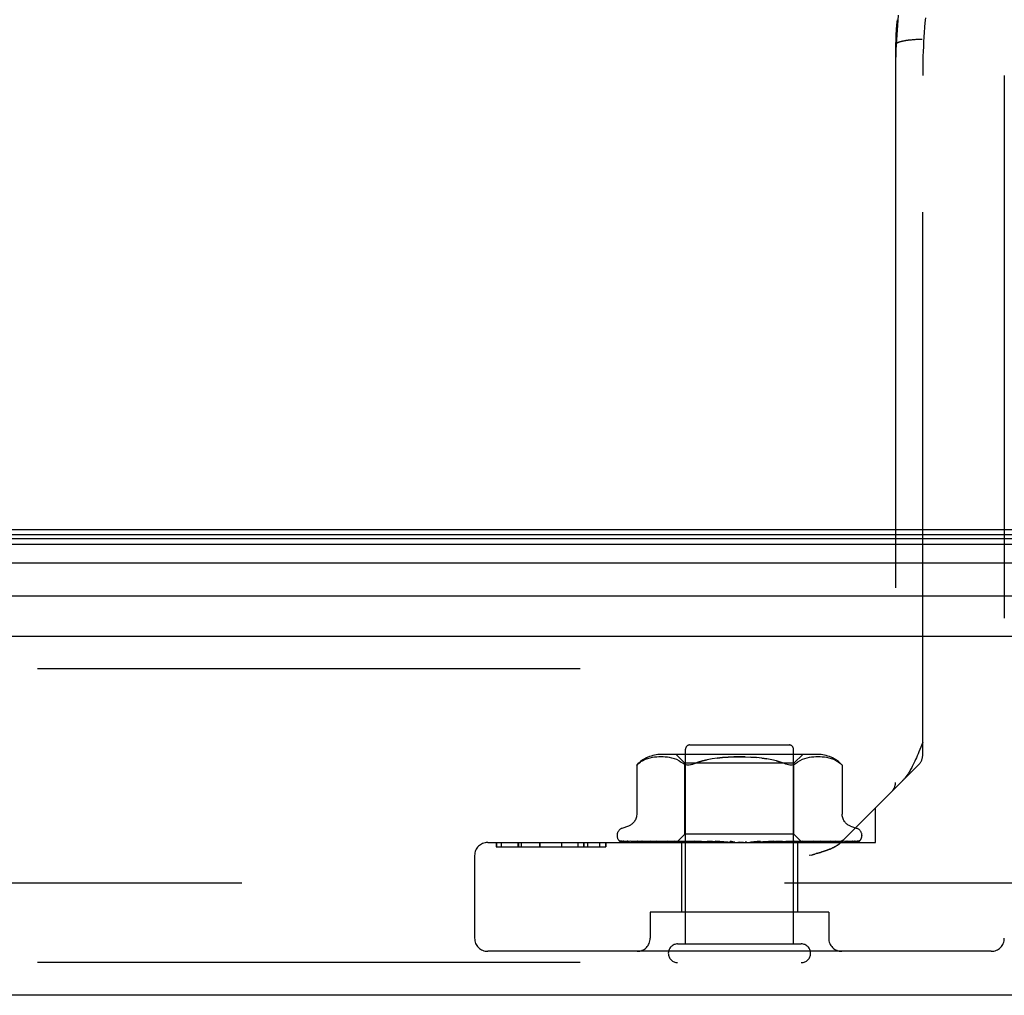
# Model space of a CAD drawing. Header units: inches. Extents: x 0 to 227, y 0 to 147.
# Tile 236 of 256: x 94.9 to 97.17, y 123.05 to 125.29. Entities that reach past the tile are written whole.
import ezdxf

# ---------------------------------------------------------------- set-up
doc = ezdxf.new("R2010")
doc.units = ezdxf.units.IN
doc.header["$LTSCALE"] = 12.466667
doc.header["$MEASUREMENT"] = 0
doc.linetypes.add('HIDDEN', pattern=[0.2, 0.1, -0.1])
doc.layers.get('0').update_dxf_attribs({"linetype": 'CONTINUOUS'})
doc.layers.add('DEFAULT_2', color=8, linetype='HIDDEN')
doc.layers.add('RIGHTHAND_DOOR_ASSEMBLY', color=7, linetype='CONTINUOUS')

msp = doc.modelspace()

# ---------------------------------------------------------------- linework, layer by layer
at = {"color": 7, "linetype": 'Continuous'}
msp.add_line((41.2259, 124.1239), (97.7259, 124.1239), dxfattribs=at)
at = {"layer": 'DEFAULT_2', "color": 8, "linetype": 'HIDDEN'}
msp.add_line((97.9084, 123.3114), (70.9449, 123.3114), dxfattribs=at)
at = {"layer": 'RIGHTHAND_DOOR_ASSEMBLY', "color": 8, "linetype": 'HIDDEN'}
for p, q in [((96.9853, 125.2986), (96.9843, 125.2875)), ((96.9834, 125.2765), (96.9826, 125.2655)), ((96.9843, 125.2876), (96.9834, 125.2765)), ((96.9167, 125.2363), (96.9167, 125.2362)), ((96.9167, 125.2362), (96.9167, 123.5428)), ((96.955, 125.2479), (96.9529, 125.2477)), ((96.9571, 125.2481), (96.955, 125.2479)), ((96.9592, 125.2482), (96.9571, 125.2481)), ((96.9613, 125.2484), (96.9592, 125.2482)), ((96.9668, 125.2487), (96.9646, 125.2486)), ((96.969, 125.2487), (96.9668, 125.2487)), ((96.9713, 125.2488), (96.969, 125.2487)), ((96.9735, 125.2489), (96.9713, 125.2488)), ((96.9758, 125.2489), (96.9735, 125.2489)), ((96.978, 125.2489), (96.9758, 125.2489)), ((96.9792, 123.6053), (96.9792, 125.1664)), ((97.1667, 125.1664), (97.1667, 123.1849)), ((98.6852, 123.8039), (70.1427, 123.8039)), ((96.4442, 123.6289), (96.6722, 123.6289)), ((96.7378, 123.6069), (96.3786, 123.6069)), ((96.4329, 123.5869), (96.4129, 123.6069)), ((96.4342, 123.1719), (96.4342, 123.6189)), ((96.6822, 123.1719), (96.6822, 123.6189)), ((96.6834, 123.5869), (96.7034, 123.6069)), ((96.3221, 123.5826), (96.3227, 123.5831)), ((96.3221, 123.5826), (96.3221, 123.4701)), ((96.3231, 123.5835), (96.3225, 123.5829)), ((96.3244, 123.5846), (96.326, 123.586)), ((96.326, 123.586), (96.331, 123.5896)), ((96.3415, 123.5952), (96.3361, 123.5927)), ((96.3469, 123.5972), (96.3414, 123.5952)), ((96.3523, 123.5987), (96.3468, 123.5972)), ((96.3577, 123.5998), (96.3523, 123.5987)), ((96.363, 123.6006), (96.3576, 123.5998)), ((96.3681, 123.6011), (96.3629, 123.6006)), ((96.3731, 123.6013), (96.368, 123.6011)), ((96.3779, 123.6014), (96.373, 123.6013)), ((96.3827, 123.6013), (96.3778, 123.6014)), ((96.3875, 123.601), (96.3826, 123.6013)), ((96.3925, 123.6006), (96.3875, 123.6011)), ((96.3977, 123.5998), (96.3925, 123.6006)), ((96.4031, 123.5987), (96.3976, 123.5998)), ((96.4086, 123.5972), (96.403, 123.5987)), ((96.4141, 123.5952), (96.4085, 123.5972)), ((96.4195, 123.5927), (96.4141, 123.5952)), ((96.6834, 123.5869), (96.4329, 123.5869)), ((96.4329, 123.4239), (96.4329, 123.5869)), ((96.6093, 123.5986), (96.6212, 123.597)), ((96.643, 123.5923), (96.6527, 123.5894)), ((96.6834, 123.4239), (96.6834, 123.5869)), ((96.6869, 123.586), (96.6917, 123.5896)), ((96.6969, 123.5927), (96.6917, 123.5896)), ((96.7023, 123.5952), (96.6968, 123.5927)), ((96.7078, 123.5972), (96.7022, 123.5952)), ((96.7133, 123.5987), (96.7078, 123.5972)), ((96.7187, 123.5998), (96.7133, 123.5987)), ((96.7239, 123.6006), (96.7187, 123.5998)), ((96.7288, 123.6011), (96.7238, 123.6006)), ((96.7337, 123.6013), (96.7288, 123.601)), ((96.7385, 123.6014), (96.7336, 123.6013)), ((96.7433, 123.6013), (96.7384, 123.6014)), ((96.7483, 123.6011), (96.7432, 123.6013)), ((96.7534, 123.6006), (96.7482, 123.6011)), ((96.7587, 123.5998), (96.7533, 123.6006)), ((96.7641, 123.5987), (96.7586, 123.5998)), ((96.7695, 123.5972), (96.764, 123.5987)), ((96.7749, 123.5952), (96.7694, 123.5972)), ((96.7802, 123.5927), (96.7749, 123.5952)), ((96.9704, 123.5841), (96.7919, 123.4057)), ((96.7941, 123.5827), (96.7942, 123.5826)), ((96.7942, 123.5826), (96.7942, 123.47)), ((96.8707, 123.4049), (96.8707, 123.4844)), ((96.2769, 123.4214), (96.2769, 123.4206)), ((96.3029, 123.4426), (96.2879, 123.4371)), ((96.4139, 123.4049), (96.4329, 123.4239)), ((96.6834, 123.4239), (96.4329, 123.4239)), ((96.7022, 123.4051), (96.6834, 123.4239)), ((96.8134, 123.4426), (96.8284, 123.4371)), ((96.8394, 123.4214), (96.8394, 123.4206)), ((95.9797, 123.4049), (96.8707, 123.4049)), ((95.9995, 123.4049), (95.9995, 123.3949)), ((96.0003, 123.4049), (96.0003, 123.3949)), ((96.0104, 123.4049), (96.0104, 123.3949)), ((96.0492, 123.4049), (96.0492, 123.3949)), ((96.0505, 123.4049), (96.0505, 123.3949)), ((96.0566, 123.4049), (96.0566, 123.3949)), ((96.0991, 123.4049), (96.0991, 123.3949)), ((96.0995, 123.4049), (96.0995, 123.3949)), ((96.1493, 123.4049), (96.1493, 123.3949)), ((96.1493, 123.4049), (96.1493, 123.3949)), ((96.1869, 123.4049), (96.1869, 123.3949)), ((96.2006, 123.3949), (96.2006, 123.4049)), ((96.201, 123.4049), (96.201, 123.3949)), ((96.2091, 123.4049), (96.2091, 123.3949)), ((96.2367, 123.4049), (96.2367, 123.3949)), ((96.2512, 123.4049), (96.2512, 123.3949)), ((96.2513, 123.3949), (96.2513, 123.4049)), ((96.2811, 123.4097), (96.2812, 123.4097)), ((96.4148, 123.4057), (96.2858, 123.4076)), ((96.4162, 123.4057), (96.2888, 123.4076)), ((96.4187, 123.4057), (96.2925, 123.4076)), ((96.3005, 123.4077), (96.3005, 123.4077)), ((96.4227, 123.4057), (96.3016, 123.4076)), ((96.3089, 123.4076), (96.3084, 123.4076)), ((96.4276, 123.4057), (96.3089, 123.4076)), ((96.3237, 123.4076), (96.3234, 123.4076)), ((96.4341, 123.4057), (96.3237, 123.4076)), ((96.3343, 123.4076), (96.3342, 123.4076)), ((96.4412, 123.4057), (96.3343, 123.4076)), ((96.3343, 123.4076), (96.3343, 123.4076)), ((96.3433, 123.4064), (96.3501, 123.4055)), ((96.3501, 123.4055), (96.3556, 123.4049)), ((96.45, 123.4057), (96.3543, 123.4076)), ((96.459, 123.4057), (96.3679, 123.4076)), ((96.3679, 123.4076), (96.3679, 123.4076)), ((96.3788, 123.4064), (96.3867, 123.4055)), ((96.3867, 123.4055), (96.3928, 123.4049)), ((96.4698, 123.4057), (96.3922, 123.4076)), ((96.4805, 123.4057), (96.4083, 123.4076)), ((96.4083, 123.4076), (96.4085, 123.4075)), ((96.4085, 123.4075), (96.4251, 123.4059)), ((96.4148, 123.4057), (96.4148, 123.4057)), ((96.4162, 123.4057), (96.4161, 123.4057)), ((96.4187, 123.4057), (96.4188, 123.4057)), ((96.4191, 123.4049), (96.4225, 123.4057)), ((96.4227, 123.4057), (96.4225, 123.4057)), ((96.4251, 123.4059), (96.4361, 123.4049)), ((96.4252, 123.4049), (96.4252, 123.2449)), ((96.4276, 123.4057), (96.4278, 123.4057)), ((96.431, 123.4049), (96.4278, 123.4057)), ((96.4289, 123.4049), (96.4338, 123.4057)), ((96.4341, 123.4057), (96.4338, 123.4057)), ((96.4928, 123.4057), (96.4362, 123.4076)), ((96.4412, 123.4057), (96.4414, 123.4057)), ((96.4462, 123.4049), (96.4414, 123.4057)), ((96.4434, 123.4049), (96.4495, 123.4057)), ((96.45, 123.4057), (96.4495, 123.4057)), ((96.5048, 123.4057), (96.4541, 123.4076)), ((96.4541, 123.4076), (96.4544, 123.4075)), ((96.4544, 123.4075), (96.4837, 123.4049)), ((96.459, 123.4057), (96.4593, 123.4057)), ((96.4654, 123.4049), (96.4593, 123.4057)), ((96.462, 123.4049), (96.4693, 123.4057)), ((96.4698, 123.4057), (96.4693, 123.4057)), ((96.4805, 123.4057), (96.4808, 123.4057)), ((96.488, 123.4049), (96.4808, 123.4057)), ((96.4841, 123.4049), (96.4922, 123.4057)), ((96.5183, 123.4057), (96.4847, 123.4076)), ((96.4928, 123.4057), (96.4922, 123.4057)), ((96.5311, 123.4057), (96.5039, 123.4075)), ((96.5039, 123.4075), (96.504, 123.4075)), ((96.504, 123.4075), (96.534, 123.4049)), ((96.5048, 123.4057), (96.5051, 123.4057)), ((96.5132, 123.4049), (96.5051, 123.4057)), ((96.5088, 123.4049), (96.5175, 123.4057)), ((96.5183, 123.4057), (96.5175, 123.4057)), ((96.5311, 123.4057), (96.5313, 123.4057)), ((96.5399, 123.4049), (96.5313, 123.4057)), ((96.5354, 123.4049), (96.5443, 123.4057)), ((96.5673, 123.4049), (96.5584, 123.4057)), ((96.5627, 123.4049), (96.5715, 123.4057)), ((96.6061, 123.4075), (96.5846, 123.4057)), ((96.5846, 123.4057), (96.5856, 123.4057)), ((96.5944, 123.4049), (96.5856, 123.4057)), ((96.5899, 123.4049), (96.5983, 123.4057)), ((96.5986, 123.4057), (96.5983, 123.4057)), ((96.6377, 123.4076), (96.5986, 123.4057)), ((96.6374, 123.4075), (96.6077, 123.4049)), ((96.6563, 123.4076), (96.611, 123.4057)), ((96.611, 123.4057), (96.6117, 123.4057)), ((96.6202, 123.4049), (96.6117, 123.4057)), ((96.616, 123.4049), (96.6237, 123.4057)), ((96.624, 123.4057), (96.6237, 123.4057)), ((96.6857, 123.4076), (96.624, 123.4057)), ((96.7027, 123.4076), (96.6354, 123.4057)), ((96.6354, 123.4057), (96.636, 123.4057)), ((96.6437, 123.4049), (96.636, 123.4057)), ((96.6375, 123.4075), (96.6377, 123.4076)), ((96.64, 123.4049), (96.6466, 123.4057)), ((96.647, 123.4057), (96.6466, 123.4057)), ((96.729, 123.4076), (96.647, 123.4057)), ((96.7439, 123.4076), (96.6569, 123.4057)), ((96.6569, 123.4057), (96.6574, 123.4057)), ((96.6569, 123.4049), (96.6637, 123.4055)), ((96.6641, 123.4049), (96.6574, 123.4057)), ((96.661, 123.4049), (96.6664, 123.4057)), ((96.6637, 123.4055), (96.6854, 123.4075)), ((96.6667, 123.4057), (96.6664, 123.4057)), ((96.7662, 123.4076), (96.6667, 123.4057)), ((96.7783, 123.4076), (96.6748, 123.4057)), ((96.6748, 123.4057), (96.6752, 123.4057)), ((96.6807, 123.4049), (96.6752, 123.4057)), ((96.6783, 123.4049), (96.6823, 123.4057)), ((96.6824, 123.4057), (96.6823, 123.4057)), ((96.6825, 123.4057), (96.6824, 123.4057)), ((96.7958, 123.4076), (96.6825, 123.4057)), ((96.6854, 123.4075), (96.6857, 123.4076)), ((96.8048, 123.4076), (96.6885, 123.4057)), ((96.6885, 123.4057), (96.6888, 123.4057)), ((96.6929, 123.4049), (96.6888, 123.4057)), ((96.6912, 123.4049), (96.6937, 123.4057)), ((96.6912, 123.4049), (96.6912, 123.2449)), ((96.6938, 123.4057), (96.6937, 123.4057)), ((96.8168, 123.4076), (96.6938, 123.4057)), ((96.8223, 123.4076), (96.6975, 123.4057)), ((96.6975, 123.4057), (96.6977, 123.4057)), ((96.7002, 123.4049), (96.6977, 123.4057)), ((96.7002, 123.4057), (96.7001, 123.4057)), ((96.8284, 123.4076), (96.7002, 123.4057)), ((96.8303, 123.4076), (96.7014, 123.4057)), ((96.7014, 123.4057), (96.7015, 123.4057)), ((96.7022, 123.4051), (96.7015, 123.4057)), ((96.7024, 123.4049), (96.7022, 123.4051)), ((96.7172, 123.4063), (96.7289, 123.4075)), ((96.7289, 123.4075), (96.729, 123.4076)), ((96.7524, 123.4059), (96.7598, 123.4068)), ((96.7598, 123.4068), (96.7662, 123.4076)), ((96.7662, 123.4076), (96.7662, 123.4076)), ((96.7784, 123.4076), (96.7783, 123.4076)), ((96.7961, 123.4076), (96.7958, 123.4076)), ((96.8177, 123.4077), (96.8168, 123.4076)), ((96.8337, 123.4086), (96.8337, 123.4087)), ((95.9995, 123.3949), (96.2513, 123.3949)), ((96.723, 123.3761), (96.7187, 123.3749)), ((96.723, 123.3761), (96.731, 123.3782)), ((96.7271, 123.3772), (96.7347, 123.3793)), ((95.9497, 123.3749), (95.9497, 123.1849)), ((96.7632, 123.2449), (96.3532, 123.2449)), ((96.3532, 123.2449), (96.3532, 123.1849)), ((96.7632, 123.2449), (96.7632, 123.1849)), ((97.1367, 123.1549), (95.9797, 123.1549)), ((96.4162, 123.1719), (96.7002, 123.1719)), ((98.6852, 123.1289), (70.1427, 123.1289))]:
    msp.add_line(p, q, dxfattribs=at)
at = {"layer": 'RIGHTHAND_DOOR_ASSEMBLY', "color": 7, "linetype": 'Continuous'}
for p, q in [((70.108, 124.1033), (98.7198, 124.1033)), ((70.1104, 124.112), (98.7175, 124.112)), ((70.1012, 124.0896), (98.7266, 124.0896)), ((98.7355, 124.0462), (70.0923, 124.0462)), ((70.1207, 123.971), (98.7072, 123.971))]:
    msp.add_line(p, q, dxfattribs=at)
at = {"layer": 'RIGHTHAND_DOOR_ASSEMBLY', "color": 3, "linetype": 'Continuous'}
for p, q in [((70.1427, 123.8789), (98.6852, 123.8789)), ((98.6852, 123.0539), (70.1427, 123.0539))]:
    msp.add_line(p, q, dxfattribs=at)
at = {"layer": 'RIGHTHAND_DOOR_ASSEMBLY', "color": 8, "linetype": 'HIDDEN'}
for points in [[(96.923, 125.305), (96.922, 125.2935), (96.9211, 125.2821), (96.9202, 125.2706), (96.9195, 125.2592), (96.9188, 125.2477), (96.9182, 125.2363), (96.9177, 125.2248), (96.9173, 125.2134), (96.917, 125.202), (96.9168, 125.1905), (96.9167, 125.1791)], [(96.9202, 125.2943), (96.9193, 125.2827), (96.9185, 125.2711), (96.9178, 125.2595), (96.9172, 125.2478), (96.9167, 125.2363)], [(96.9826, 125.2655), (96.9819, 125.2544), (96.9812, 125.2434), (96.9807, 125.2324), (96.9802, 125.2214), (96.9798, 125.2104), (96.9795, 125.1994), (96.9793, 125.1884), (96.9792, 125.1774), (96.9792, 125.1664)], [(96.9529, 125.2477), (96.9519, 125.2476), (96.9509, 125.2475), (96.9499, 125.2474), (96.9489, 125.2473), (96.9479, 125.2472), (96.9469, 125.2471), (96.946, 125.247), (96.945, 125.2468), (96.9441, 125.2467), (96.9432, 125.2466), (96.9422, 125.2465), (96.9413, 125.2463), (96.9404, 125.2462), (96.9396, 125.246), (96.9387, 125.2459), (96.9378, 125.2457), (96.937, 125.2456), (96.9362, 125.2454), (96.9354, 125.2453), (96.9346, 125.2451), (96.9338, 125.2449), (96.933, 125.2448), (96.9323, 125.2446), (96.9315, 125.2444), (96.9308, 125.2443), (96.9301, 125.2441), (96.9294, 125.2439), (96.9287, 125.2437), (96.9281, 125.2435), (96.9274, 125.2433), (96.9268, 125.2432), (96.9262, 125.243), (96.9256, 125.2428), (96.925, 125.2426), (96.9245, 125.2424), (96.9239, 125.2422), (96.9234, 125.242), (96.9229, 125.2418), (96.9224, 125.2415), (96.922, 125.2413), (96.9215, 125.2411), (96.9211, 125.2409), (96.9207, 125.2407), (96.9203, 125.2405), (96.9199, 125.2403), (96.9196, 125.2401), (96.9192, 125.2398), (96.9189, 125.2396), (96.9186, 125.2394), (96.9184, 125.2392), (96.9181, 125.2389), (96.9179, 125.2387), (96.9177, 125.2385), (96.9175, 125.2383), (96.9173, 125.238), (96.9172, 125.2378), (96.917, 125.2376), (96.9169, 125.2374), (96.9168, 125.2371), (96.9168, 125.2369), (96.9167, 125.2367), (96.9167, 125.2364), (96.9167, 125.2363)], [(96.9646, 125.2486), (96.9635, 125.2485), (96.9613, 125.2484)], [(96.9792, 123.6353), (96.9746, 123.6237), (96.9725, 123.6183), (96.9704, 123.6131), (96.9684, 123.6083), (96.9665, 123.6037), (96.9647, 123.5995), (96.963, 123.5955), (96.9613, 123.5918), (96.9597, 123.5884), (96.9581, 123.5852), (96.9567, 123.5822), (96.9553, 123.5794), (96.9539, 123.5768), (96.9526, 123.5744), (96.9513, 123.5721), (96.9501, 123.5699), (96.9488, 123.5679), (96.9477, 123.566), (96.9465, 123.5641), (96.9454, 123.5624), (96.9443, 123.5608), (96.9432, 123.5592), (96.9421, 123.5577), (96.9411, 123.5563), (96.94, 123.5549), (96.939, 123.5536), (96.938, 123.5524), (96.937, 123.5512), (96.936, 123.55), (96.935, 123.5489), (96.9341, 123.5479), (96.9331, 123.5469), (96.9322, 123.5459)], [(96.3223, 123.5827), (96.3221, 123.5826), (96.3221, 123.5826)], [(96.3231, 123.5835), (96.3237, 123.584), (96.3244, 123.5846)], [(96.3247, 123.5849), (96.3241, 123.5844), (96.3236, 123.5839)], [(96.3361, 123.5927), (96.331, 123.5897), (96.326, 123.586)], [(96.4195, 123.5927), (96.4246, 123.5896), (96.4295, 123.586)], [(96.4483, 123.5838), (96.4454, 123.5831), (96.4427, 123.5827), (96.4401, 123.5826), (96.4377, 123.5827), (96.4354, 123.5831), (96.4333, 123.5838), (96.4313, 123.5847), (96.4295, 123.586)], [(96.4483, 123.5838), (96.4514, 123.5847), (96.4547, 123.586)], [(96.5713, 123.6013), (96.5582, 123.6014), (96.545, 123.6013), (96.532, 123.6008), (96.5193, 123.5999), (96.507, 123.5986), (96.4952, 123.597), (96.4839, 123.5949), (96.4734, 123.5923), (96.4636, 123.5894), (96.4547, 123.586)], [(96.4547, 123.586), (96.4637, 123.5894), (96.4734, 123.5923), (96.4839, 123.5949)], [(96.507, 123.5986), (96.5193, 123.5999), (96.532, 123.6008), (96.545, 123.6013), (96.5582, 123.6014), (96.5713, 123.6013), (96.5843, 123.6008), (96.597, 123.5999)], [(96.6616, 123.586), (96.6527, 123.5894), (96.6429, 123.5923), (96.6324, 123.5949), (96.6211, 123.597), (96.6093, 123.5986), (96.597, 123.5999), (96.5843, 123.6008)], [(96.6809, 123.5831), (96.6786, 123.5827), (96.6762, 123.5826), (96.6736, 123.5827), (96.6709, 123.5831), (96.668, 123.5838), (96.6649, 123.5847), (96.6616, 123.586)], [(96.6809, 123.5831), (96.683, 123.5838), (96.6851, 123.5847), (96.6869, 123.586)], [(96.7802, 123.5927), (96.7853, 123.5897), (96.7903, 123.586)], [(96.7903, 123.586), (96.7915, 123.585), (96.7925, 123.5841), (96.7933, 123.5834), (96.7938, 123.5829)], [(96.7941, 123.5827), (96.7938, 123.5829), (96.7933, 123.5834), (96.7925, 123.5841), (96.7915, 123.585), (96.7903, 123.586)], [(96.3221, 123.47), (96.3221, 123.4688), (96.3219, 123.4662), (96.3214, 123.4638), (96.3208, 123.4614), (96.32, 123.4592), (96.3191, 123.4571), (96.318, 123.4551), (96.3169, 123.4533), (96.3156, 123.4515), (96.3142, 123.45), (96.3127, 123.4485), (96.3112, 123.4472), (96.3096, 123.446), (96.308, 123.445), (96.3064, 123.4441), (96.3047, 123.4433), (96.3029, 123.4426)], [(96.8134, 123.4426), (96.8116, 123.4433), (96.81, 123.4441), (96.8083, 123.445), (96.8067, 123.446), (96.8051, 123.4472), (96.8036, 123.4485), (96.8021, 123.45), (96.8008, 123.4515), (96.7995, 123.4533), (96.7983, 123.4551), (96.7972, 123.4571), (96.7963, 123.4592), (96.7955, 123.4614), (96.7949, 123.4638), (96.7945, 123.4662), (96.7942, 123.4688), (96.7942, 123.47)], [(96.2879, 123.4049), (96.2866, 123.4055), (96.2855, 123.406), (96.2844, 123.4067), (96.2835, 123.4073), (96.2828, 123.4079), (96.2822, 123.4085), (96.2817, 123.4089), (96.2814, 123.4093), (96.2812, 123.4096), (96.2811, 123.4097), (96.2811, 123.4097)], [(96.2858, 123.4076), (96.2855, 123.4076), (96.2849, 123.4076), (96.2844, 123.4077), (96.2838, 123.4079), (96.2834, 123.4081), (96.2829, 123.4083), (96.2825, 123.4085), (96.2822, 123.4087), (96.2822, 123.4088)], [(96.2822, 123.4088), (96.283, 123.4082), (96.2842, 123.4075), (96.2855, 123.4069), (96.2868, 123.4063), (96.2882, 123.4058), (96.2897, 123.4054), (96.2913, 123.4049)], [(96.2888, 123.4076), (96.2884, 123.4076), (96.2879, 123.4077), (96.2874, 123.4078), (96.2869, 123.4079), (96.2866, 123.408), (96.2864, 123.4081), (96.2863, 123.4082), (96.2863, 123.4082)], [(96.2863, 123.4082), (96.2864, 123.4082), (96.2865, 123.4081)], [(96.2865, 123.4081), (96.2871, 123.4077), (96.2875, 123.4074), (96.2879, 123.4072), (96.2884, 123.4069), (96.2889, 123.4066), (96.2894, 123.4062), (96.29, 123.4059), (96.2907, 123.4056), (96.2913, 123.4053), (96.292, 123.4051), (96.2924, 123.4049)], [(96.2925, 123.4076), (96.2919, 123.4076), (96.2914, 123.4077), (96.2912, 123.4078)], [(96.2912, 123.4078), (96.2924, 123.4074), (96.2942, 123.4069), (96.2961, 123.4065), (96.2981, 123.406), (96.3001, 123.4056), (96.3023, 123.4052), (96.3039, 123.4049)], [(96.3016, 123.4076), (96.3013, 123.4076), (96.3009, 123.4076), (96.3006, 123.4077), (96.3005, 123.4077)], [(96.3005, 123.4077), (96.3006, 123.4077), (96.3009, 123.4075), (96.3012, 123.4074)], [(96.3012, 123.4074), (96.3021, 123.4069), (96.3026, 123.4066), (96.3032, 123.4063), (96.3038, 123.406), (96.3045, 123.4057), (96.3052, 123.4054), (96.3059, 123.4051), (96.3065, 123.4049)], [(96.3084, 123.4076), (96.3102, 123.4073), (96.3128, 123.4068), (96.3155, 123.4064), (96.3182, 123.406), (96.3209, 123.4056), (96.3237, 123.4052), (96.3256, 123.4049)], [(96.3234, 123.4076), (96.3234, 123.4076), (96.3236, 123.4075), (96.3239, 123.4074), (96.3243, 123.4072), (96.3248, 123.407)], [(96.3248, 123.407), (96.3261, 123.4064), (96.3268, 123.406), (96.3276, 123.4057), (96.3285, 123.4053), (96.3294, 123.405), (96.3296, 123.4049)], [(96.3342, 123.4076), (96.3366, 123.4072), (96.3433, 123.4064)], [(96.3543, 123.4076), (96.3543, 123.4076), (96.3545, 123.4075), (96.3548, 123.4074), (96.3552, 123.4073), (96.3558, 123.4071), (96.3564, 123.4068), (96.3571, 123.4065), (96.3585, 123.4059)], [(96.3585, 123.4059), (96.3593, 123.4055), (96.3602, 123.4052), (96.3608, 123.4049)], [(96.368, 123.4076), (96.3708, 123.4072), (96.3788, 123.4064)], [(96.3922, 123.4076), (96.3925, 123.4075), (96.3928, 123.4075), (96.3933, 123.4074), (96.3938, 123.4072), (96.3944, 123.407), (96.3951, 123.4067), (96.3958, 123.4064)], [(96.3958, 123.4064), (96.3972, 123.4058), (96.3979, 123.4054), (96.3987, 123.4051), (96.3991, 123.4049)], [(96.414, 123.4049), (96.4142, 123.4052), (96.4145, 123.4054), (96.4147, 123.4056), (96.4148, 123.4057), (96.4148, 123.4057), (96.4148, 123.4057)], [(96.4144, 123.4049), (96.4147, 123.4051), (96.4152, 123.4053), (96.4156, 123.4055), (96.4161, 123.4057)], [(96.4148, 123.4049), (96.4148, 123.4051), (96.4148, 123.4053), (96.4148, 123.4055), (96.4148, 123.4057)], [(96.4159, 123.4049), (96.4161, 123.4052), (96.4162, 123.4054), (96.4163, 123.4056), (96.4163, 123.4057), (96.4162, 123.4057), (96.4162, 123.4057)], [(96.4172, 123.4049), (96.4176, 123.4052), (96.418, 123.4054), (96.4182, 123.4056), (96.4185, 123.4057), (96.4187, 123.4057), (96.4187, 123.4057)], [(96.4204, 123.4049), (96.42, 123.4051), (96.4195, 123.4053), (96.4191, 123.4055), (96.4188, 123.4057)], [(96.423, 123.4049), (96.423, 123.4052), (96.423, 123.4054), (96.423, 123.4056), (96.4229, 123.4057), (96.4227, 123.4057)], [(96.4256, 123.4049), (96.4261, 123.4052), (96.4265, 123.4054), (96.4269, 123.4056), (96.4272, 123.4057), (96.4275, 123.4057), (96.4276, 123.4057)], [(96.4349, 123.4049), (96.4349, 123.4052), (96.4348, 123.4054), (96.4346, 123.4056), (96.4344, 123.4057), (96.4341, 123.4057)], [(96.4362, 123.4076), (96.4363, 123.4076), (96.4368, 123.4075), (96.4374, 123.4074), (96.438, 123.4072), (96.4387, 123.407), (96.4394, 123.4067), (96.4401, 123.4063), (96.4409, 123.406), (96.4416, 123.4056), (96.4423, 123.4053), (96.4431, 123.4049)], [(96.4388, 123.4049), (96.4393, 123.4052), (96.4398, 123.4054), (96.4403, 123.4056), (96.4407, 123.4057), (96.4411, 123.4057), (96.4412, 123.4057)], [(96.4514, 123.4049), (96.4512, 123.4052), (96.451, 123.4054), (96.4507, 123.4056), (96.4503, 123.4057), (96.45, 123.4057)], [(96.4562, 123.4049), (96.4568, 123.4052), (96.4574, 123.4054), (96.4579, 123.4056), (96.4584, 123.4057), (96.4589, 123.4057), (96.459, 123.4057)], [(96.4716, 123.4049), (96.4714, 123.4052), (96.471, 123.4054), (96.4706, 123.4056), (96.4702, 123.4057), (96.4698, 123.4057)], [(96.4774, 123.4049), (96.478, 123.4052), (96.4786, 123.4054), (96.4792, 123.4056), (96.4798, 123.4057), (96.4803, 123.4057), (96.4805, 123.4057)], [(96.4847, 123.4076), (96.4852, 123.4075), (96.4859, 123.4074), (96.4866, 123.4072), (96.4873, 123.4069), (96.4879, 123.4066), (96.4885, 123.4063), (96.4891, 123.406), (96.4902, 123.4054)], [(96.4902, 123.4054), (96.4908, 123.4051), (96.4911, 123.4049)], [(96.495, 123.4049), (96.4947, 123.4052), (96.4942, 123.4054), (96.4938, 123.4056), (96.4933, 123.4057), (96.4928, 123.4057)], [(96.5009, 123.4057), (96.5007, 123.4057), (96.5006, 123.4058), (96.5005, 123.4059), (96.5005, 123.4061), (96.5005, 123.4062), (96.5006, 123.4065), (96.5008, 123.4067), (96.5011, 123.4069), (96.5014, 123.4071), (96.5018, 123.4073), (96.5023, 123.4074), (96.5029, 123.4075), (96.5034, 123.4076), (96.5039, 123.4075)], [(96.5015, 123.4049), (96.5021, 123.4052), (96.5027, 123.4054), (96.5033, 123.4056), (96.5039, 123.4057), (96.5045, 123.4057), (96.5048, 123.4057)], [(96.5207, 123.4049), (96.5203, 123.4052), (96.5198, 123.4054), (96.5192, 123.4056), (96.5187, 123.4057), (96.5183, 123.4057)], [(96.5276, 123.4049), (96.5282, 123.4052), (96.5288, 123.4054), (96.5294, 123.4056), (96.5301, 123.4057), (96.5307, 123.4057), (96.5311, 123.4057)], [(96.5366, 123.4075), (96.537, 123.4074), (96.5376, 123.4072), (96.5382, 123.4069), (96.5386, 123.4067), (96.5391, 123.4064), (96.5394, 123.4062), (96.5397, 123.406), (96.54, 123.4058)], [(96.5459, 123.4056), (96.5445, 123.4059), (96.543, 123.4062), (96.5414, 123.4065), (96.5398, 123.4068), (96.5382, 123.4071), (96.5367, 123.4074)], [(96.54, 123.4058), (96.5404, 123.4055), (96.5406, 123.4053), (96.5409, 123.4051), (96.5412, 123.4049)], [(96.5459, 123.4056), (96.5455, 123.4057), (96.5449, 123.4057), (96.5443, 123.4057)], [(96.5478, 123.4049), (96.5472, 123.4052), (96.5467, 123.4054), (96.5461, 123.4056), (96.5459, 123.4056)], [(96.5548, 123.4049), (96.5554, 123.4052), (96.556, 123.4054), (96.5566, 123.4056), (96.5572, 123.4057), (96.5578, 123.4057), (96.5584, 123.4057)], [(96.5752, 123.4049), (96.5746, 123.4052), (96.574, 123.4054), (96.5734, 123.4056), (96.5728, 123.4057), (96.5721, 123.4057), (96.5715, 123.4057)], [(96.5822, 123.4049), (96.5827, 123.4052), (96.5832, 123.4054), (96.5838, 123.4056), (96.5844, 123.4057), (96.5846, 123.4057)], [(96.602, 123.4049), (96.6014, 123.4052), (96.6008, 123.4054), (96.6001, 123.4056), (96.5995, 123.4057), (96.5989, 123.4057), (96.5986, 123.4057)], [(96.6003, 123.4049), (96.6006, 123.4051), (96.6011, 123.4054), (96.6019, 123.4059)], [(96.6019, 123.4059), (96.6024, 123.4062), (96.6029, 123.4065), (96.6035, 123.4068), (96.6041, 123.4071), (96.6048, 123.4073), (96.6055, 123.4074), (96.6062, 123.4075)], [(96.6087, 123.4049), (96.6091, 123.4052), (96.6096, 123.4054), (96.6101, 123.4056), (96.6106, 123.4057), (96.611, 123.4057)], [(96.6272, 123.4049), (96.6266, 123.4052), (96.626, 123.4054), (96.6254, 123.4056), (96.6248, 123.4057), (96.6242, 123.4057), (96.624, 123.4057)], [(96.6333, 123.4049), (96.6337, 123.4052), (96.634, 123.4054), (96.6345, 123.4056), (96.6349, 123.4057), (96.6354, 123.4057)], [(96.6499, 123.4049), (96.6493, 123.4052), (96.6487, 123.4054), (96.6482, 123.4056), (96.6476, 123.4057), (96.6471, 123.4057), (96.647, 123.4057)], [(96.6496, 123.4049), (96.6497, 123.405), (96.6503, 123.4053), (96.651, 123.4056), (96.6516, 123.4059), (96.6523, 123.4062), (96.6529, 123.4066), (96.6536, 123.4069), (96.6543, 123.4071), (96.655, 123.4074), (96.6557, 123.4075), (96.6563, 123.4076), (96.6563, 123.4076)], [(96.6553, 123.4049), (96.6555, 123.4052), (96.6558, 123.4054), (96.6561, 123.4056), (96.6565, 123.4057), (96.6569, 123.4057)], [(96.6693, 123.4049), (96.6688, 123.4052), (96.6682, 123.4054), (96.6677, 123.4056), (96.6672, 123.4057), (96.6668, 123.4057), (96.6667, 123.4057)], [(96.6737, 123.4049), (96.6738, 123.4052), (96.674, 123.4054), (96.6742, 123.4056), (96.6745, 123.4057), (96.6748, 123.4057)], [(96.6847, 123.4049), (96.6843, 123.4052), (96.6838, 123.4054), (96.6834, 123.4055), (96.683, 123.4056), (96.6827, 123.4057), (96.6825, 123.4057)], [(96.688, 123.4049), (96.688, 123.4052), (96.688, 123.4054), (96.6881, 123.4056), (96.6883, 123.4057), (96.6885, 123.4057)], [(96.6955, 123.4049), (96.6951, 123.4052), (96.6947, 123.4054), (96.6944, 123.4056), (96.6941, 123.4057), (96.6938, 123.4057), (96.6938, 123.4057)], [(96.6958, 123.4049), (96.696, 123.405), (96.6968, 123.4053), (96.6976, 123.4057), (96.6984, 123.4061), (96.6992, 123.4064), (96.6999, 123.4068), (96.7006, 123.4071), (96.7013, 123.4073), (96.7019, 123.4075), (96.7024, 123.4075), (96.7027, 123.4076)], [(96.6975, 123.4049), (96.6974, 123.4052), (96.6973, 123.4054), (96.6973, 123.4056), (96.6974, 123.4057), (96.6975, 123.4057)], [(96.6994, 123.4049), (96.6996, 123.4051), (96.6998, 123.4053), (96.7, 123.4055), (96.7001, 123.4057)], [(96.7014, 123.4049), (96.701, 123.4052), (96.7008, 123.4054), (96.7005, 123.4056), (96.7003, 123.4057), (96.7002, 123.4057), (96.7002, 123.4057)], [(96.7021, 123.4049), (96.7018, 123.4052), (96.7016, 123.4054), (96.7015, 123.4056), (96.7015, 123.4057), (96.7014, 123.4057), (96.7014, 123.4057)], [(96.7025, 123.4049), (96.7049, 123.4051), (96.7172, 123.4063)], [(96.7371, 123.4049), (96.7376, 123.4051), (96.7384, 123.4054), (96.7392, 123.4058), (96.7407, 123.4064)], [(96.7407, 123.4064), (96.7414, 123.4067), (96.742, 123.407), (96.7426, 123.4072), (96.7431, 123.4074), (96.7435, 123.4075), (96.7438, 123.4075), (96.7439, 123.4076)], [(96.7429, 123.4049), (96.7452, 123.4051), (96.7524, 123.4059)], [(96.7721, 123.4049), (96.7723, 123.405), (96.7732, 123.4054), (96.7741, 123.4057), (96.7748, 123.4061), (96.7762, 123.4067)], [(96.7762, 123.4067), (96.7768, 123.4069), (96.7773, 123.4072), (96.7778, 123.4074), (96.7781, 123.4075), (96.7784, 123.4075), (96.7784, 123.4076)], [(96.7767, 123.4049), (96.7787, 123.4052), (96.7818, 123.4056), (96.7849, 123.406), (96.7879, 123.4064), (96.791, 123.4068), (96.794, 123.4073), (96.7961, 123.4076)], [(96.7804, 123.3968), (96.7813, 123.3973), (96.7822, 123.3979), (96.783, 123.3985), (96.7839, 123.399), (96.7847, 123.3996), (96.7855, 123.4002), (96.7862, 123.4007), (96.787, 123.4013), (96.7877, 123.4019), (96.7885, 123.4025), (96.7892, 123.4031), (96.7899, 123.4037), (96.7906, 123.4044), (96.7912, 123.405), (96.7919, 123.4057)], [(96.7906, 123.4044), (96.7899, 123.4037), (96.7892, 123.4031), (96.7885, 123.4025), (96.7877, 123.4019), (96.787, 123.4013), (96.7862, 123.4007), (96.7855, 123.4002), (96.7847, 123.3996), (96.7839, 123.399), (96.783, 123.3985), (96.7822, 123.3979), (96.7813, 123.3973)], [(96.7994, 123.4049), (96.7998, 123.4051), (96.8006, 123.4054), (96.8013, 123.4057), (96.802, 123.406), (96.8027, 123.4063), (96.8034, 123.4066)], [(96.8027, 123.4049), (96.8044, 123.4052), (96.8069, 123.4056), (96.8093, 123.406), (96.8116, 123.4064), (96.8139, 123.4069), (96.8161, 123.4073), (96.8177, 123.4077)], [(96.8034, 123.4066), (96.8045, 123.4072), (96.8049, 123.4074), (96.8052, 123.4076), (96.8053, 123.4076)], [(96.8053, 123.4076), (96.8054, 123.4076), (96.8055, 123.4076), (96.8054, 123.4076), (96.8051, 123.4076), (96.8048, 123.4076)], [(96.818, 123.4049), (96.8187, 123.4051), (96.8193, 123.4054), (96.8199, 123.4057), (96.8205, 123.4059), (96.821, 123.4062), (96.8215, 123.4065), (96.822, 123.4067), (96.8225, 123.407), (96.8229, 123.4073)], [(96.8199, 123.4049), (96.8201, 123.405), (96.8219, 123.4054), (96.8236, 123.4058), (96.8252, 123.4062), (96.8267, 123.4066), (96.8282, 123.4071), (96.8296, 123.4076), (96.8305, 123.408)], [(96.8239, 123.4078), (96.824, 123.4079), (96.824, 123.4079), (96.824, 123.4079), (96.8238, 123.4078), (96.8235, 123.4077), (96.8231, 123.4076), (96.8225, 123.4076), (96.8223, 123.4076)], [(96.8229, 123.4073), (96.8236, 123.4077), (96.8238, 123.4078), (96.8239, 123.4078)], [(96.8274, 123.4049), (96.8275, 123.405), (96.8282, 123.4052), (96.8288, 123.4055), (96.8294, 123.4058), (96.83, 123.4061), (96.8306, 123.4064), (96.8311, 123.4067), (96.8315, 123.407), (96.832, 123.4073), (96.8324, 123.4076), (96.8327, 123.4079), (96.8331, 123.4082), (96.8333, 123.4084), (96.8337, 123.4086)], [(96.8278, 123.4049), (96.8281, 123.405), (96.8295, 123.4055), (96.8307, 123.406), (96.8319, 123.4067), (96.8331, 123.4075)], [(96.8305, 123.408), (96.8302, 123.4079), (96.8296, 123.4077), (96.829, 123.4076), (96.8284, 123.4076)], [(96.8337, 123.4087), (96.8337, 123.4087), (96.8337, 123.4087), (96.8335, 123.4086), (96.8333, 123.4084), (96.833, 123.4083), (96.8327, 123.4081), (96.8323, 123.4079), (96.8319, 123.4078), (96.8315, 123.4077), (96.831, 123.4076), (96.8305, 123.4076), (96.8303, 123.4076)], [(96.7347, 123.3793), (96.7382, 123.3803), (96.7415, 123.3812), (96.7447, 123.3821), (96.7476, 123.383), (96.7503, 123.3839), (96.7529, 123.3847), (96.7553, 123.3855), (96.7575, 123.3863), (96.7595, 123.3871), (96.7615, 123.3878), (96.7633, 123.3885), (96.7649, 123.3892), (96.7665, 123.3898), (96.768, 123.3904), (96.7694, 123.3911), (96.7707, 123.3917), (96.772, 123.3922), (96.7732, 123.3928), (96.7743, 123.3934), (96.7755, 123.394), (96.7765, 123.3946), (96.7775, 123.3951), (96.7785, 123.3957)], [(96.7707, 123.3917), (96.7694, 123.3911), (96.768, 123.3904), (96.7665, 123.3898), (96.7649, 123.3892), (96.7633, 123.3885), (96.7615, 123.3878), (96.7595, 123.3871), (96.7575, 123.3863), (96.7552, 123.3855), (96.7529, 123.3847), (96.7503, 123.3839), (96.7476, 123.383), (96.7446, 123.3821), (96.7415, 123.3812), (96.7382, 123.3803), (96.7347, 123.3793)], [(96.7804, 123.3968), (96.7795, 123.3962), (96.7785, 123.3957), (96.7775, 123.3951), (96.7765, 123.3946), (96.7755, 123.394), (96.7743, 123.3934), (96.7732, 123.3928), (96.772, 123.3922)]]:
    msp.add_lwpolyline(points, dxfattribs=at)
for centre, radius, start, end in [((98.4157, 125.1664), 1.4365, 90, 180), ((96.4442, 123.6189), 0.01, 90, 180), ((96.6722, 123.6189), 0.01, 0, 90), ((96.3786, 123.5294), 0.0776, 90, 136.6992), ((96.7378, 123.5294), 0.0776, 43.3008, 90), ((96.9492, 123.6053), 0.03, 315, 360), ((96.8867, 123.5428), 0.03, 315, 360), ((96.2936, 123.4214), 0.0167, 110, 180), ((96.8227, 123.4214), 0.0167, 0, 70), ((95.9797, 123.3749), 0.03, 90, 180), ((96.2936, 123.4206), 0.0167, 180, 250.0516), ((96.7787, 123.4349), 0.03, 270, 315), ((96.8227, 123.4206), 0.0167, 308.6218, 360), ((95.9797, 123.1849), 0.03, 180, 270), ((96.3232, 123.1849), 0.03, 270, 360), ((96.7932, 123.1849), 0.03, 180, 270), ((97.1367, 123.1849), 0.03, 270, 360), ((96.4162, 123.1504), 0.0215, 90, 270), ((96.7002, 123.1504), 0.0215, 270, 90)]:
    msp.add_arc(centre, radius, start, end, dxfattribs=at)

doc.saveas('drawing.dxf')
